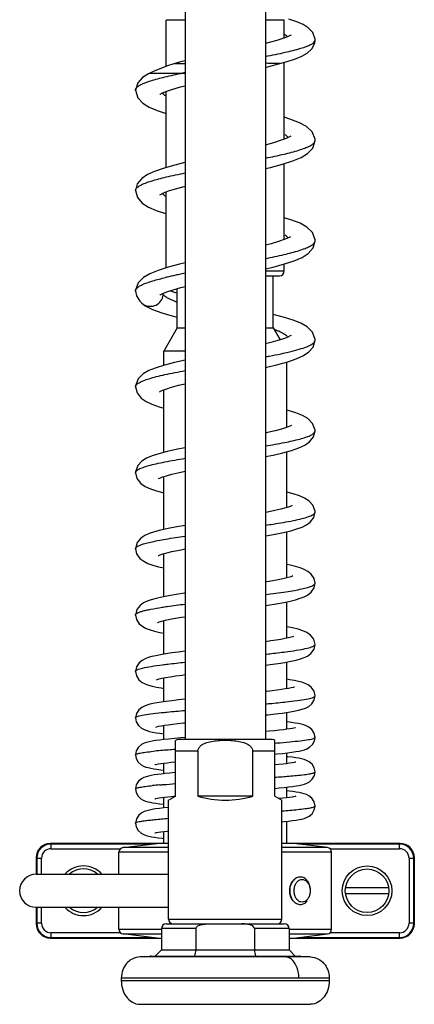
# Model space of a CAD drawing. Header units: millimetres. Extents: x 2 to 1215, y -1359 to 685.
# Tile 16 of 25: x 87 to 170, y 144 to 352. Entities that reach past the tile are written whole.
import ezdxf

# ---------------------------------------------------------------- set-up
doc = ezdxf.new("R2010")
doc.units = ezdxf.units.MM
doc.header["$LTSCALE"] = 30.734
doc.layers.get('0').update_dxf_attribs({"linetype": 'CONTINUOUS'})

msp = doc.modelspace()

# ---------------------------------------------------------------- linework, layer by layer
at = {"color": 7, "linetype": 'CONTINUOUS'}
for p, q in [((121.61, 576.04), (121.61, 200.05)), ((138.61, 576.04), (138.61, 200.05)), ((117.61, 342.3), (117.61, 352.05)), ((121.61, 352.05), (117.61, 352.05)), ((142.61, 352.05), (138.61, 352.05)), ((142.61, 348.28), (142.61, 352.05)), ((149.11, 347.86), (149.11, 347.87)), ((119.45, 342.89), (119.45, 342.89)), ((138.61, 342.07), (139.3, 342.25)), ((141.56, 342.88), (141.56, 342.88)), ((142.61, 326.91), (142.61, 343.17)), ((114.14, 340.89), (114.14, 340.89)), ((114.14, 340.89), (121.08, 340.89)), ((114.17, 340.89), (114.25, 340.89)), ((111.11, 337.26), (111.11, 337.26)), ((117.61, 320.93), (117.61, 337)), ((143.72, 327.39), (143.03, 327.07)), ((149.11, 326.64), (149.11, 326.65)), ((142.61, 305.68), (142.61, 321.76)), ((111.12, 316.04), (111.12, 316.04)), ((117.61, 299.71), (117.61, 315.78)), ((143.46, 306.04), (142.6, 305.68)), ((149.11, 305.43), (149.11, 305.43)), ((138.61, 299.5), (140.24, 299.89)), ((142.61, 299.05), (142.61, 300.53)), ((138.61, 299.05), (142.61, 299.05)), ((138.61, 298.05), (141.61, 298.05)), ((140.26, 287.05), (140.26, 298.05)), ((111.12, 294.82), (111.12, 294.82)), ((119.96, 287.05), (119.96, 295.32)), ((112.48, 292.22), (112.5, 292.21)), ((119.96, 287.05), (117.11, 282.11)), ((119.96, 287.05), (121.61, 287.05)), ((138.61, 287.05), (140.26, 287.05)), ((140.26, 287.05), (141.73, 284.51)), ((149.11, 284.43), (149.11, 284.44)), ((117.11, 279.11), (117.11, 282.11)), ((121.61, 282.11), (117.11, 282.11)), ((143.11, 265.96), (143.11, 279.82)), ((111.12, 274.57), (111.12, 274.57)), ((117.11, 260.71), (117.11, 273.94)), ((149.11, 265.23), (149.11, 265.23)), ((143.11, 249.03), (143.11, 260.85)), ((111.12, 256.41), (111.12, 256.41)), ((117.11, 244.4), (117.11, 255.6)), ((149.11, 248.1), (149.11, 248.11)), ((143.11, 234.18), (143.11, 243.95)), ((111.12, 240.33), (111.12, 240.33)), ((117.11, 230.18), (117.11, 239.33)), ((143.23, 237.01), (143.24, 237.01)), ((149.11, 233.07), (149.11, 233.07)), ((143.11, 221.42), (143.11, 229.13)), ((111.11, 226.33), (111.11, 226.33)), ((117.11, 218.04), (117.11, 225.14)), ((111.11, 214.42), (111.11, 214.42)), ((143.11, 210.75), (143.11, 216.4)), ((117.11, 207.99), (117.11, 213.03)), ((149.11, 209.24), (149.11, 209.24)), ((111.11, 204.59), (111.11, 204.59)), ((143.11, 202.17), (143.11, 205.76)), ((117.11, 200.01), (117.11, 203)), ((120.73, 200.36), (119.4, 200.24)), ((119.61, 188.05), (119.61, 199.84)), ((139.61, 200.05), (120.61, 200.05)), ((121.61, 200.43), (120.73, 200.36)), ((140.61, 188.05), (140.61, 199.84)), ((149.11, 200.46), (149.11, 200.46)), ((140.62, 199.27), (141, 199.3)), ((111.11, 196.78), (111.11, 196.78)), ((124.31, 197.55), (119.61, 197.55)), ((124.31, 197.55), (124.31, 188.05)), ((135.92, 188.05), (135.92, 197.55)), ((140.61, 197.55), (135.92, 197.55)), ((140.61, 196.93), (141.03, 196.97)), ((143.11, 194.92), (143.11, 197.19)), ((117.11, 192.78), (117.11, 195.03)), ((149.11, 193.17), (149.11, 193.17)), ((111.11, 189.56), (111.11, 189.56)), ((143.11, 187.7), (143.11, 189.95)), ((117.11, 185.56), (117.11, 187.81)), ((118.11, 187.18), (119.61, 188.05)), ((118.76, 187.99), (119.63, 188.08)), ((135.92, 188.05), (124.31, 188.05)), ((140.61, 188.05), (142.11, 187.18)), ((142.31, 187.6), (141.53, 187.52)), ((118.11, 162.05), (118.11, 187.18)), ((142.11, 162.05), (142.11, 187.18)), ((149.11, 185.95), (149.11, 185.95)), ((111.11, 182.34), (111.11, 182.34)), ((143.11, 178.05), (143.11, 182.72)), ((117.11, 178.05), (117.11, 180.59)), ((118.11, 178.05), (93.11, 178.05)), ((93.24, 177.92), (93.24, 176.93)), ((114.62, 177.92), (93.24, 177.92)), ((93.24, 176.93), (107.97, 176.93)), ((108.49, 177.17), (115.61, 178.05)), ((118.11, 177.17), (108.49, 177.17)), ((167.12, 178.05), (142.11, 178.05)), ((151.74, 177.17), (142.11, 177.17)), ((151.74, 177.17), (144.61, 178.05)), ((166.99, 177.92), (145.61, 177.92)), ((152.26, 176.93), (166.99, 176.93)), ((166.99, 176.93), (166.99, 177.92)), ((90.11, 175.05), (90.11, 171.55)), ((90.24, 174.93), (90.24, 171.54)), ((90.24, 174.93), (91.24, 174.93)), ((91.24, 171.55), (91.24, 174.93)), ((107.61, 171.55), (107.61, 176.18)), ((118.11, 176.18), (107.61, 176.18)), ((152.61, 176.18), (142.11, 176.18)), ((152.61, 159.91), (152.61, 176.18)), ((168.99, 174.93), (168.99, 161.17)), ((168.99, 174.93), (169.99, 174.93)), ((169.99, 174.93), (170.11, 175.05)), ((169.99, 161.17), (169.99, 174.93)), ((170.11, 175.05), (170.11, 161.05)), ((90.11, 171.55), (118.11, 171.55)), ((164.68, 168.65), (155.55, 168.65)), ((155.55, 167.45), (164.68, 167.45)), ((90.11, 164.55), (90.11, 161.05)), ((90.11, 164.55), (118.11, 164.55)), ((90.24, 164.55), (90.24, 161.17)), ((91.24, 161.17), (91.24, 164.55)), ((107.61, 159.91), (107.61, 164.55)), ((91.24, 161.17), (90.24, 161.17)), ((117.61, 161.05), (142.61, 161.05)), ((118.11, 162.05), (142.11, 162.05)), ((169.99, 161.17), (168.99, 161.17)), ((170.11, 161.05), (169.99, 161.17)), ((93.24, 159.17), (93.24, 158.17)), ((107.97, 159.17), (93.24, 159.17)), ((107.62, 159.91), (116.61, 159.91)), ((108.49, 158.92), (116.61, 158.92)), ((115.61, 158.05), (108.49, 158.92)), ((116.61, 160.05), (116.61, 155.55)), ((123.93, 160.05), (116.61, 160.05)), ((123.93, 155.55), (123.93, 160.05)), ((136.3, 160.05), (136.3, 155.55)), ((143.61, 160.05), (136.3, 160.05)), ((143.61, 160.05), (143.61, 155.55)), ((143.61, 159.91), (152.61, 159.91)), ((143.61, 158.92), (151.74, 158.92)), ((144.61, 158.05), (151.74, 158.92)), ((166.99, 159.17), (152.26, 159.17)), ((166.99, 158.17), (166.99, 159.17)), ((93.11, 158.05), (116.61, 158.05)), ((93.24, 158.17), (114.62, 158.17)), ((143.61, 158.05), (167.12, 158.05)), ((145.61, 158.17), (166.99, 158.17)), ((148.11, 154.05), (112.11, 154.05)), ((114.41, 154.25), (145.81, 154.25)), ((116.61, 155.55), (115.31, 154.25)), ((116.61, 155.55), (143.61, 155.55)), ((143.61, 155.55), (144.91, 154.25)), ((108.11, 149.55), (108.11, 149.05)), ((152.11, 149.55), (108.11, 149.55)), ((108.11, 149.05), (152.11, 149.05)), ((152.11, 149.55), (152.11, 149.05)), ((112.11, 144.05), (148.11, 144.05))]:
    msp.add_line(p, q, dxfattribs=at)
for points in [[(149.11, 347.86), (149.11, 348.06), (148.62, 349.45), (147.68, 350.45), (146.59, 351.13), (145.24, 351.72), (143.53, 352.3)], [(144.06, 348.91), (144.07, 348.92), (143.88, 348.8), (143.28, 348.52), (142.32, 348.17), (141.03, 347.78), (139.43, 347.36), (138.61, 347.16)], [(139.3, 342.25), (143.23, 343.34), (144.95, 343.9), (146.34, 344.47), (147.47, 345.12), (148.42, 346.01), (149.04, 347.23), (149.11, 347.87)], [(121.61, 343.44), (120.72, 343.23), (119.45, 342.89)], [(119.45, 342.89), (117.66, 342.31), (115.04, 341.31), (114.14, 340.89)], [(114.14, 340.89), (113.87, 340.75), (112.6, 339.96), (111.59, 338.83), (111.11, 337.26)], [(114.14, 340.89), (114.14, 340.89), (114.15, 340.89)], [(111.11, 337.26), (111.59, 335.67), (112.65, 334.52), (113.98, 333.7), (115.67, 332.99), (117.61, 332.36)], [(116.31, 336.42), (116.27, 336.37), (116.33, 336.4), (116.83, 336.68), (117.74, 337.05), (119.02, 337.48), (120.64, 337.95), (121.61, 338.2)], [(149.11, 326.64), (149.1, 326.89), (148.48, 328.47), (147.3, 329.59), (145.85, 330.39), (144.02, 331.1), (142.61, 331.53)], [(143.03, 327.07), (141.96, 326.67), (140.54, 326.22), (138.81, 325.75), (138.61, 325.71)], [(143.99, 327.56), (143.99, 327.56), (143.72, 327.39)], [(138.61, 320.71), (139.68, 320.96), (142.24, 321.64), (144.42, 322.33), (146.16, 323.05), (147.53, 323.88), (148.62, 325.04), (149.11, 326.65)], [(121.61, 321.98), (121.56, 321.97), (119.13, 321.36), (116.96, 320.74), (115.12, 320.1), (113.63, 319.41), (112.44, 318.6), (111.5, 317.47), (111.12, 316.04)], [(117.03, 315.55), (118.11, 315.97), (119.59, 316.44), (121.42, 316.94), (121.61, 316.98)], [(111.12, 316.04), (111.53, 314.55), (112.55, 313.38), (113.84, 312.56), (115.46, 311.85), (117.48, 311.18), (117.61, 311.14)], [(116.27, 315.15), (116.25, 315.13), (116.4, 315.23), (117.03, 315.55)], [(149.11, 305.43), (149.11, 305.63), (148.54, 307.16), (147.4, 308.3), (145.93, 309.14), (144.02, 309.89), (142.61, 310.31)], [(143.92, 306.28), (143.95, 306.3), (143.92, 306.3), (143.46, 306.04)], [(142.6, 305.68), (141.38, 305.26), (139.81, 304.8), (138.61, 304.49)], [(140.24, 299.89), (142.65, 300.54), (144.71, 301.22), (146.36, 301.93), (147.67, 302.76), (148.69, 303.94), (149.11, 305.43)], [(118, 299.84), (115.91, 299.17), (114.18, 298.47), (112.8, 297.67), (111.67, 296.53), (111.12, 294.99), (111.12, 294.82)], [(121.61, 300.76), (120.42, 300.48), (118, 299.84)], [(116.87, 294.26), (117.78, 294.63), (119.08, 295.07), (120.7, 295.53), (121.61, 295.76)], [(111.12, 294.82), (111.31, 293.8), (112.04, 292.65), (112.5, 292.21)], [(116.28, 293.95), (116.26, 293.93), (116.34, 293.98), (116.87, 294.26)], [(119.96, 294.34), (119.15, 294.57), (118.35, 294.83)], [(112.48, 292.22), (113.2, 291.7), (114.74, 290.92), (116.72, 290.2), (119.09, 289.52), (119.96, 289.31)], [(149.11, 284.43), (149.11, 284.6), (148.57, 286.12), (147.46, 287.23), (146.13, 287.99), (144.51, 288.64), (142.63, 289.23), (140.54, 289.79), (140.26, 289.86)], [(144.03, 285.43), (144.04, 285.44), (143.88, 285.34), (143.33, 285.08)], [(143.33, 285.08), (142.44, 284.73), (141.22, 284.35), (139.72, 283.95), (138.61, 283.68)], [(138.61, 278.69), (138.9, 278.75), (141.25, 279.31), (143.34, 279.88), (145.11, 280.47), (146.56, 281.1), (147.73, 281.86), (148.7, 282.97), (149.11, 284.44)], [(121.61, 280.21), (119.35, 279.7), (117.28, 279.16), (115.48, 278.6), (113.96, 278), (112.72, 277.29), (111.66, 276.24), (111.12, 274.76), (111.12, 274.57)], [(116.68, 273.78), (117.52, 274.1), (118.71, 274.48), (120.22, 274.89), (121.61, 275.22)], [(111.12, 274.57), (111.45, 273.28), (112.31, 272.19), (113.35, 271.47), (114.59, 270.89), (116.13, 270.35), (117.11, 270.07)], [(116.21, 273.55), (116.18, 273.53), (116.21, 273.54), (116.68, 273.78)], [(149.11, 265.23), (149.11, 265.41), (148.59, 266.83), (147.59, 267.85), (146.44, 268.51), (145.06, 269.06), (143.41, 269.57), (143.11, 269.65)], [(144.14, 266.41), (144.12, 266.4), (143.78, 266.22), (143.08, 265.95), (142.04, 265.63), (140.69, 265.27), (139.06, 264.9), (138.61, 264.8)], [(138.61, 259.82), (140.24, 260.15), (142.32, 260.63), (144.16, 261.13), (145.7, 261.65), (146.94, 262.21), (147.97, 262.92), (148.81, 263.99), (149.11, 265.23)], [(121.61, 261.7), (119.98, 261.38), (117.85, 260.9), (116.06, 260.43), (114.62, 259.96), (113.45, 259.47), (112.47, 258.86), (111.59, 257.92), (111.12, 256.59), (111.12, 256.41)], [(111.12, 256.41), (111.42, 255.2), (112.23, 254.16), (113.18, 253.5), (114.26, 253), (115.58, 252.55), (117.11, 252.13)], [(116.03, 255.15), (116.04, 255.16), (116.3, 255.29), (116.86, 255.51), (117.69, 255.78), (118.78, 256.08), (120.1, 256.4), (121.61, 256.73)], [(149.11, 248.1), (149.11, 248.28), (148.66, 249.57), (147.81, 250.49), (146.89, 251.06), (145.81, 251.52), (144.5, 251.94), (143.11, 252.3)], [(144.27, 249.46), (144.28, 249.47), (144.14, 249.39), (143.67, 249.21), (142.91, 248.97), (141.88, 248.7), (140.6, 248.4), (139.08, 248.1), (138.61, 248.02)], [(138.61, 243.04), (138.69, 243.05), (140.65, 243.41), (142.41, 243.78), (143.96, 244.15), (145.26, 244.52), (146.35, 244.92), (147.27, 245.37), (148.11, 245.99), (148.85, 246.97), (149.11, 248.11)], [(121.61, 245.28), (119.86, 244.97), (118.02, 244.61), (116.44, 244.25), (115.12, 243.89), (114.03, 243.53), (113.11, 243.12), (112.27, 242.56), (111.49, 241.66), (111.12, 240.33)], [(111.12, 240.33), (111.35, 239.28), (112.05, 238.29), (112.87, 237.68), (113.75, 237.25), (114.79, 236.88), (116.02, 236.53), (117.11, 236.28)], [(115.92, 238.91), (115.9, 238.9), (115.98, 238.93), (116.32, 239.08), (116.92, 239.28), (117.74, 239.5), (118.78, 239.75), (120, 240), (121.4, 240.27), (121.61, 240.31)], [(149.11, 233.07), (148.91, 234.04), (148.31, 234.96), (147.57, 235.56), (146.82, 235.96), (145.98, 236.28), (145, 236.58), (143.85, 236.87), (143.23, 237.01)], [(144.4, 234.6), (144.39, 234.59), (144.18, 234.5), (143.75, 234.35), (143.11, 234.18), (142.29, 233.99), (141.32, 233.78), (140.19, 233.57), (138.92, 233.36), (138.61, 233.31)], [(138.61, 228.34), (139.15, 228.42), (140.9, 228.71), (142.47, 229), (143.82, 229.28), (144.98, 229.56), (145.96, 229.86), (146.79, 230.17), (147.53, 230.56), (148.26, 231.14), (148.89, 232.05), (149.11, 233.07)], [(121.61, 230.94), (121.46, 230.92), (119.71, 230.65), (118.1, 230.37), (116.69, 230.1), (115.47, 229.82), (114.44, 229.54), (113.58, 229.24), (112.82, 228.89), (112.09, 228.36), (111.41, 227.49), (111.11, 226.33)], [(111.11, 226.33), (111.32, 225.37), (111.93, 224.46), (112.65, 223.88), (113.37, 223.51), (114.19, 223.21), (115.15, 222.94), (116.28, 222.67), (117.11, 222.51)], [(115.77, 224.74), (115.76, 224.73), (115.82, 224.76), (116.14, 224.87), (116.7, 225.04), (117.47, 225.22), (118.42, 225.43), (119.55, 225.64), (120.84, 225.86), (121.61, 225.98)], [(149.11, 220.11), (148.84, 221.23), (148.18, 222.09), (147.37, 222.66), (146.52, 223.02), (145.54, 223.32), (144.35, 223.61), (143.11, 223.85)], [(144.57, 221.82), (144.57, 221.81), (144.4, 221.75), (144.03, 221.64), (143.47, 221.5), (142.75, 221.35), (141.89, 221.19), (140.88, 221.02), (139.75, 220.85), (138.61, 220.69)], [(121.61, 218.69), (120.25, 218.51), (118.82, 218.31), (117.54, 218.12), (116.41, 217.92), (115.42, 217.73), (114.57, 217.53), (113.83, 217.32), (113.18, 217.07), (112.56, 216.75), (111.9, 216.23), (111.33, 215.39), (111.11, 214.42)], [(138.61, 215.73), (139.63, 215.86), (141.28, 216.1), (142.74, 216.33), (144.02, 216.57), (145.1, 216.8), (146.02, 217.05), (146.8, 217.32), (147.51, 217.66), (148.24, 218.2), (148.89, 219.11), (149.11, 220.11)], [(111.11, 214.42), (111.3, 213.51), (111.86, 212.65), (112.53, 212.1), (113.18, 211.77), (113.87, 211.52), (114.65, 211.3), (115.54, 211.1), (116.57, 210.91), (117.11, 210.82)], [(115.58, 212.64), (115.59, 212.64), (115.74, 212.7), (116.13, 212.81), (116.72, 212.95), (117.51, 213.11), (118.48, 213.28), (119.63, 213.46), (120.96, 213.64), (121.61, 213.73)], [(149.11, 209.24), (148.89, 210.23), (148.32, 211.05), (147.65, 211.57), (147.01, 211.88), (146.34, 212.11), (145.59, 212.3), (144.73, 212.48), (143.73, 212.66), (143.11, 212.76)], [(144.74, 211.11), (144.75, 211.11), (144.7, 211.09), (144.46, 211.02), (144.05, 210.93), (143.49, 210.82), (142.81, 210.7), (141.99, 210.57), (141.06, 210.45), (140.02, 210.32), (138.88, 210.18), (138.61, 210.15)], [(121.61, 208.52), (120.24, 208.38), (118.84, 208.22), (117.6, 208.06), (116.53, 207.91), (115.62, 207.77), (114.83, 207.62), (114.16, 207.47), (113.55, 207.3), (113, 207.1), (112.43, 206.8), (111.81, 206.28), (111.3, 205.49), (111.11, 204.59)], [(147.1, 206.65), (147.76, 206.99), (148.44, 207.57), (148.95, 208.39), (149.11, 209.24)], [(138.61, 205.2), (139.14, 205.26), (140.72, 205.44), (142.18, 205.62), (143.49, 205.81), (144.63, 206), (145.59, 206.2), (146.4, 206.4), (147.1, 206.65)], [(111.11, 204.59), (111.27, 203.76), (111.77, 202.95), (112.39, 202.41), (112.95, 202.1), (113.49, 201.9), (114.07, 201.74), (114.72, 201.59), (115.46, 201.46), (116.29, 201.33), (117.11, 201.21)], [(115.43, 202.67), (115.42, 202.66), (115.42, 202.66), (115.63, 202.72), (116.01, 202.81), (116.55, 202.91), (117.23, 203.02), (118.05, 203.14), (119, 203.27), (120.07, 203.4), (121.27, 203.53), (121.61, 203.57)], [(144.95, 202.48), (144.96, 202.49), (144.88, 202.46), (144.65, 202.41), (144.28, 202.34), (143.78, 202.26), (143.15, 202.17), (142.4, 202.08), (141.53, 201.98), (140.54, 201.88), (139.43, 201.78), (138.61, 201.71)], [(149.11, 200.46), (148.93, 201.36), (148.42, 202.13), (147.81, 202.64), (147.26, 202.92), (146.74, 203.11), (146.2, 203.25), (145.59, 203.38), (144.91, 203.5), (144.14, 203.62), (143.27, 203.73), (143.11, 203.75)], [(119.4, 200.24), (118.19, 200.12), (117.12, 200.01), (116.18, 199.9), (115.36, 199.78), (114.64, 199.67), (114.02, 199.54), (113.47, 199.41), (112.95, 199.22), (112.38, 198.93), (111.77, 198.41), (111.29, 197.65), (111.11, 196.78)], [(141.03, 196.97), (142.24, 197.09), (143.3, 197.21), (144.23, 197.33), (145.03, 197.45), (145.72, 197.57), (146.32, 197.7), (146.86, 197.85), (147.4, 198.05), (147.97, 198.38), (148.56, 198.94), (148.99, 199.72), (149.11, 200.46)], [(111.11, 196.78), (111.25, 196.02), (111.7, 195.23), (112.29, 194.69), (112.83, 194.39), (113.32, 194.2), (113.82, 194.07), (114.36, 193.95), (114.97, 193.84), (115.66, 193.74), (116.45, 193.63), (117.11, 193.56)], [(149.11, 193.17), (148.94, 194.02), (148.47, 194.78), (147.87, 195.3), (147.31, 195.6), (146.79, 195.78), (146.27, 195.92), (145.69, 196.04), (145.02, 196.15), (144.24, 196.26), (143.33, 196.37), (143.11, 196.4)], [(115.22, 194.72), (115.22, 194.72), (115.35, 194.75), (115.62, 194.81), (116.01, 194.88), (116.52, 194.96), (117.14, 195.04), (117.86, 195.12), (118.68, 195.21), (119.6, 195.3), (119.61, 195.3)], [(145.01, 195.23), (145.01, 195.23), (144.92, 195.21), (144.66, 195.15), (144.26, 195.08), (143.73, 195), (143.08, 194.91), (142.33, 194.83), (141.46, 194.73), (140.61, 194.65)], [(119.61, 193.03), (119.45, 193.02), (118.37, 192.92), (117.4, 192.82), (116.53, 192.72), (115.75, 192.62), (115.07, 192.52), (114.46, 192.41), (113.9, 192.29), (113.4, 192.16), (112.9, 191.98), (112.36, 191.69), (111.76, 191.18), (111.29, 190.41), (111.11, 189.56)], [(140.61, 189.69), (141.5, 189.78), (142.56, 189.88), (143.52, 189.99), (144.37, 190.1), (145.11, 190.21), (145.76, 190.32), (146.34, 190.44), (146.85, 190.58), (147.36, 190.76), (147.91, 191.06), (148.52, 191.61), (148.98, 192.41), (149.11, 193.17)], [(111.11, 189.56), (111.24, 188.84), (111.66, 188.06), (112.24, 187.51), (112.77, 187.19), (113.25, 187), (113.73, 186.87), (114.24, 186.75), (114.81, 186.64), (115.45, 186.54), (116.18, 186.44), (117.01, 186.34), (117.11, 186.33)], [(115.24, 187.5), (115.23, 187.5), (115.26, 187.51), (115.43, 187.55), (115.73, 187.61), (116.15, 187.68), (116.66, 187.75), (117.27, 187.83), (117.97, 187.91), (118.76, 187.99)], [(145.01, 188.01), (145.01, 188.01), (144.91, 187.98), (144.65, 187.93), (144.26, 187.86), (143.73, 187.78), (143.08, 187.69), (142.31, 187.6)], [(149.11, 185.95), (148.93, 186.84), (148.43, 187.61), (147.82, 188.11), (147.29, 188.39), (146.81, 188.56), (146.31, 188.69), (145.75, 188.8), (145.12, 188.91), (144.42, 189.01), (143.63, 189.11), (143.11, 189.17)], [(118.11, 185.67), (117.13, 185.56), (116.18, 185.45), (115.36, 185.34), (114.66, 185.23), (114.06, 185.11), (113.51, 184.97), (112.99, 184.79), (112.44, 184.52), (111.82, 184.02), (111.31, 183.26), (111.11, 182.34)], [(142.11, 182.62), (142.55, 182.66), (143.5, 182.77), (144.34, 182.87), (145.08, 182.98), (145.72, 183.09), (146.3, 183.21), (146.81, 183.34), (147.31, 183.52), (147.86, 183.8), (148.47, 184.33), (148.95, 185.12), (149.11, 185.95)], [(111.11, 182.34), (111.25, 181.58), (111.72, 180.77), (112.33, 180.22), (112.88, 179.92), (113.39, 179.74), (113.91, 179.6), (114.49, 179.48), (115.15, 179.37), (115.89, 179.26), (116.74, 179.15), (117.11, 179.11)], [(115.22, 180.27), (115.22, 180.27), (115.33, 180.3), (115.59, 180.36), (115.98, 180.43), (116.49, 180.5), (117.11, 180.59), (117.84, 180.67), (118.11, 180.7)]]:
    msp.add_lwpolyline(points, dxfattribs=at)
for radius in [5.25, 4.6]:
    msp.add_circle((160.11, 168.05), radius, dxfattribs=at)
for centre, radius, start, end in [((167.85, 142.12), 204.2, 103.0866, 103.2408), ((121.9, 375.64), 34.76, 268.655, 269.5364), ((135.25, 223.03), 76.72, 103.056, 103.4024), ((138, 211.14), 88.93, 102.4084, 103.0532), ((142.69, 189.93), 110.65, 101.8863, 102.4205), ((147.51, 167.18), 133.91, 101.6708, 101.899), ((152.22, 144.34), 157.23, 101.2247, 101.6682), ((141.61, 299.05), 1, 270, 360), ((114.84, 294.06), 2.12, 0.0255, 6.0926), ((114.86, 294.07), 2.09, 356.893, 359.9938), ((114.14, 294.16), 2.55, 229.9456, 238.5159), ((111.61, 274.57), 0.494, 176.5343, 180.0805), ((142.82, 235.09), 1.96, 77.8175, 81.3862), ((120.61, 197.55), 2.5, 90, 113.5782), ((130.09, 177.42), 22.42, 89.9482, 92.9809), ((130.13, 177.42), 22.42, 87.0192, 90.0518), ((139.61, 197.55), 2.5, 66.4218, 90), ((134.4, -9.77), 208.21, 94.0721, 94.9452), ((125.28, 407.54), 208.84, 274.3174, 275.0826), ((125.69, 90.45), 107.61, 94.9249, 95.7684), ((123.06, 435.04), 243.63, 274.1312, 274.8397), ((133.03, 315.7), 123.88, 274.9014, 275.6441), ((125.11, 89.32), 101.5, 94.9927, 95.8728), ((127.31, 375.21), 190.86, 274.4502, 274.9786), ((133.89, 299.16), 114.52, 274.9971, 275.7827), ((93.11, 175.05), 3, 89.9944, 180.0056), ((93.24, 174.93), 3, 90.0044, 179.9954), ((93.24, 174.93), 2, 90.0015, 180.0068), ((108.61, 176.18), 1, 97, 180), ((151.61, 176.18), 1, 0, 83), ((166.99, 174.93), 3, 0.0046, 89.9956), ((166.99, 174.93), 2, 0.0024, 90.008), ((167.12, 175.05), 3, 359.9944, 90.0056), ((100.11, 168.05), 5.25, 41.825, 138.175), ((90.11, 168.05), 3.5, 90, 270), ((100.11, 168.05), 4.6, 49.5587, 130.4413), ((100.11, 168.05), 5.25, 221.825, 318.175), ((100.11, 168.05), 4.6, 229.5587, 310.4413), ((93.11, 161.05), 3, 179.9948, 270.0052), ((93.24, 161.17), 3, 180.0046, 269.9955), ((93.24, 161.17), 2, 180.0025, 270.0082), ((117.61, 160.05), 1, 90, 180), ((119.11, 162.05), 1, 180, 270), ((141.11, 162.05), 1, 270, 360), ((142.61, 160.05), 1, 0, 90), ((166.99, 161.17), 3, 270.0045, 359.9954), ((166.99, 161.17), 2, 270.0015, 0.007), ((167.12, 161.05), 3, 269.9948, 0.0052), ((108.61, 159.91), 1, 180, 263), ((151.61, 159.91), 1, 277, 360), ((114.41, 153.95), 0.3, 90, 160.5288), ((243.23, 126.63), 122.76, 166.3744, 166.9979), ((17, 126.63), 122.76, 13.0022, 13.6257), ((145.81, 153.95), 0.3, 19.4712, 90)]:
    msp.add_arc(centre, radius, start, end, dxfattribs=at)
msp.add_ellipse((130.11, 194.11), major_axis=(12, 0), ratio=0.57735, start_param=-2.076157, end_param=-1.065436, dxfattribs=at)
for points, knots in [([(138.62, 344.42), (140.02, 344.69), (142.53, 345.19), (145.44, 345.89), (147.24, 346.48), (148.17, 346.88), (148.8, 347.26), (149.07, 347.6), (149.1, 347.76)], [0, 0, 0, 0, 0.382838, 0.68625, 0.80219, 0.892263, 0.95674, 1, 1, 1, 1]), ([(143.31, 348.54), (143.28, 348.57), (143.14, 348.71), (142.98, 348.84), (142.86, 348.92)], [0, 0, 0, 0, 0.227008, 1, 1, 1, 1]), ([(119.45, 342.89), (119.48, 342.9), (119.58, 342.9), (119.76, 342.91), (119.99, 342.92), (120.38, 342.93), (120.92, 342.93), (121.38, 342.94), (121.61, 342.94)], [0, 0, 0, 0, 0.045482, 0.132676, 0.24458, 0.374015, 0.669518, 1, 1, 1, 1]), ([(141.56, 342.88), (141.59, 342.89), (141.33, 342.89), (141.22, 342.9), (140.85, 342.91), (140.34, 342.92), (139.57, 342.93), (138.95, 342.94), (138.62, 342.95)], [0, 0, 0, 0, 0.033075, 0.117412, 0.229666, 0.361141, 0.662108, 1, 1, 1, 1]), ([(111.22, 337.62), (111.32, 337.78), (111.65, 338.09), (112.32, 338.49), (113.24, 338.88), (114.92, 339.46), (117.56, 340.15), (119.83, 340.63), (121.08, 340.89)], [0, 0, 0, 0, 0.053222, 0.126532, 0.221866, 0.339132, 0.634978, 1, 1, 1, 1]), ([(111.11, 337.26), (111.11, 337.29), (111.12, 337.41), (111.17, 337.53), (111.22, 337.62)], [0, 0, 0, 0, 0.238437, 1, 1, 1, 1]), ([(117.56, 335.99), (117.48, 336.04), (117.21, 336.24), (116.96, 336.47), (116.82, 336.67)], [0, 0, 0, 0, 0.2874, 1, 1, 1, 1]), ([(143.41, 327.24), (143.37, 327.3), (143.19, 327.52), (142.96, 327.71), (142.78, 327.84)], [0, 0, 0, 0, 0.219486, 1, 1, 1, 1]), ([(138.62, 322.91), (139.93, 323.17), (142.31, 323.67), (145.09, 324.38), (146.87, 324.98), (147.85, 325.39), (148.56, 325.79), (148.9, 326.12), (149, 326.28)], [0, 0, 0, 0, 0.364414, 0.660976, 0.778547, 0.87406, 0.947321, 1, 1, 1, 1]), ([(149, 326.28), (149.02, 326.31), (149.08, 326.42), (149.11, 326.55), (149.11, 326.64)], [0, 0, 0, 0, 0.268632, 1, 1, 1, 1]), ([(111.2, 316.36), (111.29, 316.53), (111.62, 316.86), (112.32, 317.27), (113.28, 317.69), (115.07, 318.29), (117.88, 319.01), (120.28, 319.51), (121.61, 319.78)], [0, 0, 0, 0, 0.051368, 0.123351, 0.217977, 0.335282, 0.632808, 1, 1, 1, 1]), ([(111.12, 316.04), (111.12, 316.12), (111.14, 316.23), (111.19, 316.33), (111.2, 316.36)], [0, 0, 0, 0, 0.735192, 1, 1, 1, 1]), ([(117.53, 314.79), (117.46, 314.84), (117.2, 315.03), (116.96, 315.26), (116.82, 315.45)], [0, 0, 0, 0, 0.286047, 1, 1, 1, 1]), ([(143.41, 306.02), (143.37, 306.07), (143.18, 306.31), (142.95, 306.51), (142.76, 306.64)], [0, 0, 0, 0, 0.218292, 1, 1, 1, 1]), ([(138.62, 301.69), (139.94, 301.96), (142.34, 302.46), (145.13, 303.17), (146.92, 303.77), (147.89, 304.19), (148.59, 304.6), (148.93, 304.93), (149.02, 305.09)], [0, 0, 0, 0, 0.36601, 0.663156, 0.780556, 0.875594, 0.948112, 1, 1, 1, 1]), ([(149.02, 305.09), (149.03, 305.12), (149.09, 305.23), (149.11, 305.34), (149.11, 305.43)], [0, 0, 0, 0, 0.266344, 1, 1, 1, 1]), ([(111.12, 294.82), (111.12, 295.1), (111.47, 295.53), (112.1, 295.93), (113.17, 296.45), (114.98, 297.04), (116.56, 297.45), (117.46, 297.67)], [0, 0, 0, 0, 0.115201, 0.203257, 0.315372, 0.612409, 1, 1, 1, 1]), ([(112.81, 291.99), (113.2, 291.75), (114.13, 291.49), (115.53, 291.74), (116.6, 292.64), (116.93, 293.52), (116.95, 293.95)], [0, 0, 0, 0, 0.254965, 0.511593, 0.759774, 1, 1, 1, 1]), ([(119.96, 292.4), (119.33, 292.64), (118.45, 293), (117.46, 293.6), (117.09, 293.91), (116.95, 294.07)], [0, 0, 0, 0, 0.590502, 0.817766, 1, 1, 1, 1]), ([(141.42, 286.31), (141.34, 286.34), (141.03, 286.48), (140.71, 286.61), (140.47, 286.7)], [0, 0, 0, 0, 0.237005, 1, 1, 1, 1]), ([(142.73, 285.62), (142.64, 285.68), (142.22, 285.94), (141.77, 286.16), (141.42, 286.31)], [0, 0, 0, 0, 0.219618, 1, 1, 1, 1]), ([(143.35, 285.08), (143.31, 285.13), (143.12, 285.33), (142.9, 285.5), (142.73, 285.62)], [0, 0, 0, 0, 0.219898, 1, 1, 1, 1]), ([(143.73, 281.97), (144.41, 282.13), (145.63, 282.45), (147.23, 282.97), (148.34, 283.47), (148.9, 283.9), (149.03, 284.13)], [0, 0, 0, 0, 0.363038, 0.652449, 0.863446, 1, 1, 1, 1]), ([(149.03, 284.13), (149.04, 284.15), (149.09, 284.25), (149.11, 284.36), (149.11, 284.43)], [0, 0, 0, 0, 0.266453, 1, 1, 1, 1]), ([(138.62, 280.9), (138.9, 280.96), (140, 281.16), (141.1, 281.38), (141.91, 281.56)], [0, 0, 0, 0, 0.26147, 1, 1, 1, 1]), ([(141.91, 281.56), (142.07, 281.59), (142.67, 281.72), (143.28, 281.86), (143.73, 281.97)], [0, 0, 0, 0, 0.260329, 1, 1, 1, 1]), ([(111.12, 274.6), (111.13, 274.76), (111.27, 275), (111.57, 275.25), (112.04, 275.56), (112.86, 275.92), (114.09, 276.33), (115.61, 276.75), (118.14, 277.34), (120.18, 277.73), (121.61, 277.99)], [0, 0, 0, 0, 0.041418, 0.069344, 0.103458, 0.19171, 0.306768, 0.447493, 0.611957, 1, 1, 1, 1]), ([(138.62, 262.06), (139.97, 262.29), (142.41, 262.72), (145.26, 263.34), (147.05, 263.86), (148.01, 264.22), (148.67, 264.57), (148.99, 264.87), (149.06, 265.02)], [0, 0, 0, 0, 0.375628, 0.676837, 0.793814, 0.886286, 0.954261, 1, 1, 1, 1]), ([(111.12, 256.41), (111.12, 256.55), (111.26, 256.77), (111.54, 256.99), (112.01, 257.27), (112.82, 257.59), (114.04, 257.96), (115.57, 258.34), (118.12, 258.87), (120.17, 259.22), (121.61, 259.46)], [0, 0, 0, 0, 0.037547, 0.063919, 0.096829, 0.183698, 0.298575, 0.440145, 0.606354, 1, 1, 1, 1]), ([(144.55, 246.31), (145.15, 246.43), (146.22, 246.67), (147.6, 247.06), (148.52, 247.43), (148.99, 247.76), (149.08, 247.95)], [0, 0, 0, 0, 0.377149, 0.670702, 0.87674, 1, 1, 1, 1]), ([(138.62, 245.31), (139.17, 245.39), (141.15, 245.69), (143.13, 246.02), (144.55, 246.31)], [0, 0, 0, 0, 0.277379, 1, 1, 1, 1]), ([(111.16, 240.49), (111.23, 240.63), (111.56, 240.87), (112.21, 241.17), (113.16, 241.47), (114.39, 241.77), (115.88, 242.08), (118.31, 242.52), (120.25, 242.81), (121.61, 243.01)], [0, 0, 0, 0, 0.041694, 0.107454, 0.199217, 0.316233, 0.457133, 0.619916, 1, 1, 1, 1]), ([(138.62, 230.64), (140.06, 230.82), (142.11, 231.1), (144.66, 231.52), (146.19, 231.81), (147.41, 232.11), (148.22, 232.37), (148.69, 232.59), (148.96, 232.76), (149.11, 232.95), (149.11, 233.07)], [0, 0, 0, 0, 0.399038, 0.567115, 0.709973, 0.825001, 0.910563, 0.942406, 0.967305, 1, 1, 1, 1]), ([(111.11, 226.33), (111.11, 226.41), (111.22, 226.59), (111.53, 226.77), (111.99, 226.97), (112.63, 227.17), (113.43, 227.37), (114.82, 227.66), (115.94, 227.85), (116.73, 227.98)], [0, 0, 0, 0, 0.037462, 0.09501, 0.178803, 0.290262, 0.429395, 0.595072, 1, 1, 1, 1]), ([(116.73, 227.98), (117.1, 228.03), (118.73, 228.28), (120.36, 228.49), (121.61, 228.65)], [0, 0, 0, 0, 0.228255, 1, 1, 1, 1]), ([(138.62, 218.05), (139.04, 218.09), (140.63, 218.27), (142.21, 218.46), (143.37, 218.62)], [0, 0, 0, 0, 0.26944, 1, 1, 1, 1]), ([(143.37, 218.62), (144.15, 218.72), (145.52, 218.93), (147.28, 219.26), (148.38, 219.56), (148.91, 219.82), (149.07, 219.97), (149.1, 220.04)], [0, 0, 0, 0, 0.394867, 0.697466, 0.898185, 0.960255, 1, 1, 1, 1]), ([(111.11, 214.42), (111.11, 214.49), (111.24, 214.64), (111.74, 214.89), (112.83, 215.19), (114.62, 215.51), (116.05, 215.71), (116.86, 215.82)], [0, 0, 0, 0, 0.032877, 0.0882, 0.28287, 0.590407, 1, 1, 1, 1]), ([(116.86, 215.82), (117.22, 215.87), (118.81, 216.06), (120.39, 216.24), (121.61, 216.37)], [0, 0, 0, 0, 0.22903, 1, 1, 1, 1]), ([(143.55, 208.03), (144.33, 208.12), (145.71, 208.29), (147.45, 208.57), (148.51, 208.83), (148.99, 209.04), (149.11, 209.18), (149.11, 209.24)], [0, 0, 0, 0, 0.411973, 0.720464, 0.914682, 0.969026, 1, 1, 1, 1]), ([(116.63, 205.7), (117.01, 205.74), (118.67, 205.91), (120.33, 206.06), (121.61, 206.17)], [0, 0, 0, 0, 0.227283, 1, 1, 1, 1]), ([(138.61, 207.55), (139.06, 207.58), (140.7, 207.73), (142.35, 207.9), (143.55, 208.03)], [0, 0, 0, 0, 0.270637, 1, 1, 1, 1]), ([(111.11, 204.59), (111.11, 204.65), (111.24, 204.78), (111.52, 204.89), (111.98, 205.03), (112.91, 205.22), (114.48, 205.46), (115.85, 205.62), (116.63, 205.7)], [0, 0, 0, 0, 0.028899, 0.082343, 0.164702, 0.276514, 0.586026, 1, 1, 1, 1]), ([(124.31, 197.55), (124.31, 197.78), (124.45, 198.25), (124.94, 198.76), (125.53, 199.13), (126.4, 199.47), (127.54, 199.7), (128.47, 199.78), (128.93, 199.81)], [0, 0, 0, 0, 0.124542, 0.249561, 0.374691, 0.499829, 0.749843, 1, 1, 1, 1]), ([(131.3, 199.81), (131.76, 199.78), (132.69, 199.7), (133.83, 199.47), (134.7, 199.13), (135.29, 198.76), (135.78, 198.25), (135.92, 197.78), (135.92, 197.55)], [0, 0, 0, 0, 0.250157, 0.500171, 0.625309, 0.750439, 0.875458, 1, 1, 1, 1]), ([(143.78, 199.53), (144.53, 199.6), (145.85, 199.72), (147.37, 199.92), (148.28, 200.09), (148.72, 200.2), (148.98, 200.3), (149.11, 200.41), (149.11, 200.46)], [0, 0, 0, 0, 0.416286, 0.726732, 0.838521, 0.920508, 0.973052, 1, 1, 1, 1]), ([(111.11, 196.78), (111.11, 196.82), (111.2, 196.91), (111.52, 197.03), (112.23, 197.19), (113.4, 197.36), (114.34, 197.46), (114.87, 197.52)], [0, 0, 0, 0, 0.028494, 0.081184, 0.27302, 0.581459, 1, 1, 1, 1]), ([(145.22, 192.42), (145.78, 192.48), (146.75, 192.58), (147.96, 192.75), (148.69, 192.92), (149.02, 193.04), (149.11, 193.13), (149.11, 193.17)], [0, 0, 0, 0, 0.41847, 0.727181, 0.919172, 0.971792, 1, 1, 1, 1]), ([(111.11, 189.56), (111.11, 189.59), (111.2, 189.68), (111.5, 189.8), (112.18, 189.96), (113.31, 190.12), (114.21, 190.23), (114.72, 190.28)], [0, 0, 0, 0, 0.028849, 0.081649, 0.273342, 0.581456, 1, 1, 1, 1]), ([(116.27, 190.43), (116.53, 190.45), (117.64, 190.54), (118.76, 190.63), (119.61, 190.69)], [0, 0, 0, 0, 0.231389, 1, 1, 1, 1]), ([(145.43, 185.22), (145.96, 185.27), (146.88, 185.38), (148.02, 185.54), (148.72, 185.7), (149.03, 185.82), (149.11, 185.91), (149.11, 185.95)], [0, 0, 0, 0, 0.418508, 0.726774, 0.918554, 0.971315, 1, 1, 1, 1]), ([(111.11, 182.34), (111.11, 182.39), (111.3, 182.52), (111.64, 182.61), (112.23, 182.74), (113.02, 182.86), (114.03, 182.98), (115.75, 183.16), (117.13, 183.28), (118.11, 183.36)], [0, 0, 0, 0, 0.024323, 0.07646, 0.159167, 0.272379, 0.415004, 0.585158, 1, 1, 1, 1]), ([(147.45, 170.17), (147.28, 170.4), (146.86, 170.8), (146.01, 171.02), (145.14, 170.79), (144.67, 170.41), (144.46, 170.17)], [0, 0, 0, 0, 0.250887, 0.483106, 0.726585, 1, 1, 1, 1]), ([(143.83, 168.05), (143.83, 168.24), (143.88, 168.98), (144.14, 169.72), (144.46, 170.17)], [0, 0, 0, 0, 0.263269, 1, 1, 1, 1]), ([(144.68, 168.05), (144.68, 168.32), (144.75, 168.86), (145.03, 169.58), (145.47, 170.14), (146.05, 170.45), (146.68, 170.46), (147.26, 170.15), (147.71, 169.61), (147.9, 169.15), (147.96, 168.9)], [0, 0, 0, 0, 0.147228, 0.286074, 0.410949, 0.521995, 0.62689, 0.737457, 0.861676, 1, 1, 1, 1]), ([(147.45, 170.17), (147.55, 170.03), (147.93, 169.38), (148.08, 168.62), (148.08, 168.05)], [0, 0, 0, 0, 0.235639, 1, 1, 1, 1]), ([(144.46, 165.92), (144.35, 166.07), (143.98, 166.71), (143.83, 167.48), (143.83, 168.05)], [0, 0, 0, 0, 0.235639, 1, 1, 1, 1]), ([(147.96, 167.2), (147.9, 166.95), (147.71, 166.49), (147.26, 165.94), (146.68, 165.63), (146.05, 165.64), (145.47, 165.96), (145.03, 166.52), (144.75, 167.24), (144.68, 167.77), (144.68, 168.05)], [0, 0, 0, 0, 0.138324, 0.262543, 0.37311, 0.478005, 0.589051, 0.713926, 0.852772, 1, 1, 1, 1]), ([(144.46, 165.92), (144.67, 165.69), (145.14, 165.31), (146.01, 165.08), (146.86, 165.29), (147.28, 165.69), (147.45, 165.92)], [0, 0, 0, 0, 0.273415, 0.516894, 0.749113, 1, 1, 1, 1]), ([(123.93, 160.05), (123.93, 160.53), (124.92, 160.92), (125.83, 161.03), (126.36, 161.05), (126.61, 161.05)], [0, 0, 0, 0, 0.484281, 0.742086, 1, 1, 1, 1]), ([(136.3, 160.05), (136.3, 160.53), (135.31, 160.92), (134.39, 161.03), (133.87, 161.05), (133.61, 161.05)], [0, 0, 0, 0, 0.484281, 0.742086, 1, 1, 1, 1]), ([(112.11, 154.05), (111.53, 154.05), (110.42, 153.76), (109.16, 152.72), (108.32, 151.29), (108.11, 150.16), (108.11, 149.55)], [0, 0, 0, 0, 0.263125, 0.490748, 0.724552, 1, 1, 1, 1]), ([(144.42, 153.28), (144.23, 153.49), (143.75, 153.88), (143.15, 154.05), (142.84, 154.05)], [0, 0, 0, 0, 0.483922, 1, 1, 1, 1]), ([(148.12, 154.05), (148.7, 154.05), (149.8, 153.76), (151.07, 152.72), (151.91, 151.29), (152.12, 150.16), (152.11, 149.55)], [0, 0, 0, 0, 0.263131, 0.490757, 0.724559, 1, 1, 1, 1]), ([(145.67, 149.55), (145.67, 150.3), (145.47, 151.64), (144.82, 152.86), (144.42, 153.28)], [0, 0, 0, 0, 0.564459, 1, 1, 1, 1]), ([(108.11, 149.05), (108.11, 148.39), (108.31, 147.17), (109.11, 145.59), (110.35, 144.4), (111.5, 144.05), (112.11, 144.05)], [0, 0, 0, 0, 0.27986, 0.517162, 0.743096, 1, 1, 1, 1]), ([(152.11, 149.05), (152.12, 148.39), (151.92, 147.17), (151.12, 145.59), (149.88, 144.4), (148.73, 144.05), (148.12, 144.05)], [0, 0, 0, 0, 0.27986, 0.517162, 0.743096, 1, 1, 1, 1])]:
    msp.add_open_spline(points, degree=3, knots=knots, dxfattribs=at)
for points in [[(142.86, 348.92), (142.78, 348.98), (142.7, 349.03), (142.62, 349.08)], [(149.1, 347.76), (149.11, 347.79), (149.11, 347.83), (149.11, 347.86)], [(116.95, 294.07), (116.91, 294.12), (116.86, 294.18), (116.82, 294.23)], [(117.11, 273.74), (117.06, 273.79), (117.01, 273.84), (116.96, 273.88)], [(149.06, 265.02), (149.09, 265.08), (149.11, 265.16), (149.11, 265.23)], [(149.08, 247.95), (149.1, 248), (149.11, 248.05), (149.11, 248.1)], [(111.12, 240.33), (111.12, 240.38), (111.13, 240.44), (111.16, 240.49)], [(149.1, 220.04), (149.11, 220.07), (149.11, 220.09), (149.11, 220.11)], [(144.46, 165.92), (144, 166.51), (143.52, 168.05), (144, 169.58), (144.46, 170.17)], [(147.96, 168.9), (148.04, 168.62), (148.08, 168.33), (148.08, 168.05)], [(148.08, 168.05), (148.08, 167.76), (148.04, 167.47), (147.96, 167.2)]]:
    msp.add_open_spline(points, degree=3, dxfattribs=at)

doc.saveas('drawing.dxf')
